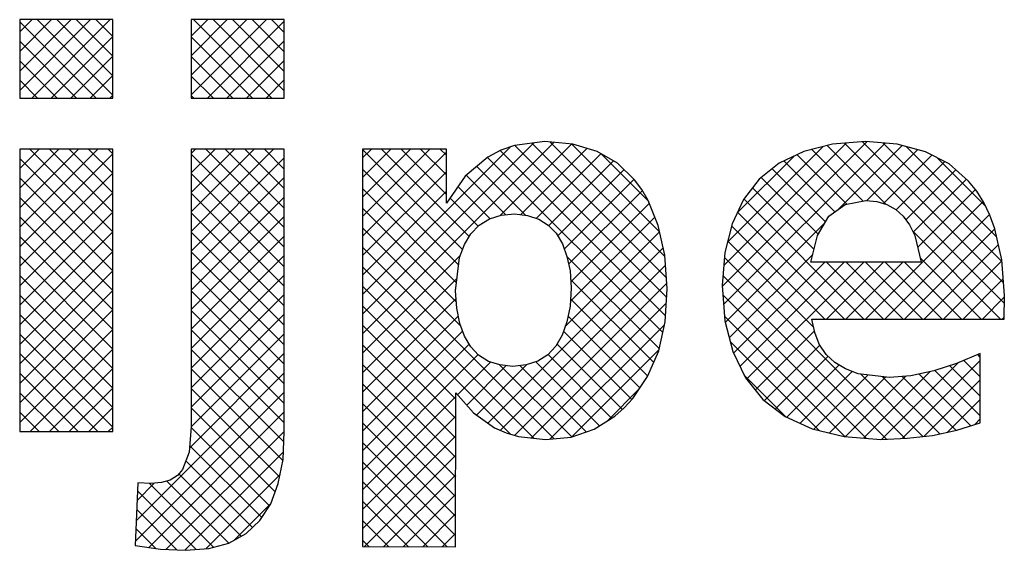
# Model space of a CAD drawing. Extents: x -39327 to 109237, y 358172 to 442272.
# Tile 69 of 96: x 94156 to 96194, y 359799 to 360897. Entities that reach past the tile are written whole.
import ezdxf

# ---------------------------------------------------------------- set-up
doc = ezdxf.new("R2010")
doc.units = 0
doc.header["$LTSCALE"] = 100
doc.layers.get('0').update_dxf_attribs({"linetype": 'CONTINUOUS'})
doc.layers.add('7', color=7, linetype='CONTINUOUS')
doc.layers.add('BL$4----', color=7, linetype='CONTINUOUS')
doc.styles.add('BURO-025', font='BUROFONT.shx', dxfattribs={"height": 250})
doc.styles.add('BURO-035', font='BUROFONT.shx', dxfattribs={"height": 350})
doc.styles.add('BURO-050', font='BUROFONT.shx', dxfattribs={"height": 500})

# ---------------------------------------------------------------- blocks, each defined once
blk = doc.blocks.new('KUIJPERSKLEUR')
at = {"color": 170}
for p, q in [((-150.81, 25.787), (-149.343, 27.254)), ((-150.81, 26.191), (-149.748, 27.254)), ((-150.81, 26.595), (-150.152, 27.254)), ((-150.81, 26.999), (-150.556, 27.254)), ((-149.229, 25.63), (-150.81, 27.212)), ((-150.563, 25.63), (-148.939, 27.254)), ((-148.885, 25.691), (-150.448, 27.254)), ((-148.885, 26.095), (-150.044, 27.254)), ((-148.885, 26.5), (-149.64, 27.254)), ((-148.885, 26.904), (-149.236, 27.254)), ((-147.261, 25.699), (-145.706, 27.254)), ((-147.261, 26.103), (-146.111, 27.254)), ((-147.261, 26.507), (-146.515, 27.254)), ((-147.261, 26.912), (-146.919, 27.254)), ((-145.592, 25.63), (-147.215, 27.254)), ((-146.926, 25.63), (-145.336, 27.22)), ((-145.336, 25.779), (-146.811, 27.254)), ((-145.336, 26.183), (-146.407, 27.254)), ((-145.336, 26.587), (-146.003, 27.254)), ((-145.336, 26.991), (-145.599, 27.254)), ((-150.159, 25.63), (-148.885, 26.904)), ((-145.996, 25.63), (-147.261, 26.896)), ((-149.633, 25.63), (-150.81, 26.808)), ((-146.522, 25.63), (-145.336, 26.816)), ((-149.755, 25.63), (-148.885, 26.5)), ((-146.4, 25.63), (-147.261, 26.492)), ((-150.037, 25.63), (-150.81, 26.404)), ((-146.118, 25.63), (-145.336, 26.412)), ((-149.351, 25.63), (-148.885, 26.096)), ((-146.804, 25.63), (-147.261, 26.088)), ((-150.441, 25.63), (-150.81, 26)), ((-145.714, 25.63), (-145.336, 26.008)), ((-148.946, 25.63), (-148.885, 25.692)), ((-147.208, 25.63), (-147.261, 25.684)), ((-143.719, 20.755), (-139.76, 24.714)), ((-143.719, 21.16), (-140.176, 24.702)), ((-140.869, 23.201), (-139.393, 24.677)), ((-137.43, 21.914), (-140.213, 24.697)), ((-137.462, 22.35), (-139.833, 24.722)), ((-137.574, 22.866), (-139.384, 24.676)), ((-136.278, 21.731), (-133.278, 24.73)), ((-136.248, 21.357), (-132.907, 24.697)), ((-136.244, 22.169), (-133.714, 24.698)), ((-130.44, 21.39), (-133.746, 24.696)), ((-130.457, 21.811), (-133.374, 24.728)), ((-130.488, 22.246), (-132.942, 24.7)), ((-150.81, 22.958), (-149.193, 24.576)), ((-150.81, 23.362), (-149.597, 24.576)), ((-150.81, 23.766), (-150.001, 24.576)), ((-150.81, 24.171), (-150.405, 24.576)), ((-150.81, 24.575), (-150.809, 24.576)), ((-150.81, 22.554), (-148.885, 24.479)), ((-148.885, 22.863), (-150.599, 24.576)), ((-148.885, 23.267), (-150.195, 24.576)), ((-148.885, 23.671), (-149.79, 24.576)), ((-148.885, 24.075), (-149.386, 24.576)), ((-148.885, 24.479), (-148.982, 24.576)), ((-147.261, 22.87), (-145.556, 24.576)), ((-147.261, 23.275), (-145.96, 24.576)), ((-147.261, 23.679), (-146.364, 24.576)), ((-147.261, 24.083), (-146.768, 24.576)), ((-147.261, 24.487), (-147.172, 24.576)), ((-145.336, 22.546), (-147.261, 24.471)), ((-145.336, 22.95), (-146.962, 24.576)), ((-145.336, 23.354), (-146.558, 24.576)), ((-145.336, 23.758), (-146.153, 24.576)), ((-145.336, 24.162), (-145.749, 24.576)), ((-145.336, 24.566), (-145.345, 24.576)), ((-143.719, 21.564), (-140.666, 24.616)), ((-143.719, 23.18), (-142.323, 24.576)), ((-143.719, 23.584), (-142.727, 24.576)), ((-143.719, 23.988), (-143.131, 24.576)), ((-143.719, 24.392), (-143.535, 24.576)), ((-141.648, 22.495), (-143.719, 24.566)), ((-143.719, 22.776), (-141.983, 24.511)), ((-141.513, 22.764), (-143.325, 24.576)), ((-141.983, 23.638), (-142.92, 24.576)), ((-141.983, 24.043), (-142.516, 24.576)), ((-141.983, 24.447), (-142.112, 24.576)), ((-137.45, 21.126), (-140.868, 24.544)), ((-137.424, 21.504), (-140.569, 24.649)), ((-140.448, 23.218), (-139.078, 24.588)), ((-140.123, 23.139), (-138.785, 24.477)), ((-137.797, 23.493), (-138.775, 24.472)), ((-136.166, 22.65), (-134.192, 24.624)), ((-133.699, 23.436), (-134.722, 24.46)), ((-133.358, 23.499), (-134.424, 24.565)), ((-132.891, 23.436), (-134.101, 24.647)), ((-133.87, 23.33), (-132.553, 24.648)), ((-133.289, 23.507), (-132.234, 24.562)), ((-132.941, 23.451), (-131.94, 24.452)), ((-130.597, 22.76), (-132.461, 24.623)), ((-148.885, 22.458), (-150.81, 24.384)), ((-147.261, 22.466), (-145.336, 24.392)), ((-137.506, 20.778), (-141.13, 24.402)), ((-139.864, 22.993), (-138.527, 24.33)), ((-135.964, 23.256), (-134.796, 24.424)), ((-133.943, 23.277), (-134.995, 24.329)), ((-132.673, 23.315), (-131.672, 24.316)), ((-130.828, 23.395), (-131.829, 24.396)), ((-150.81, 22.15), (-148.885, 24.075)), ((-145.336, 22.142), (-147.261, 24.067)), ((-141.728, 22.171), (-143.719, 24.162)), ((-143.719, 22.372), (-141.983, 24.107)), ((-140.337, 23.204), (-141.35, 24.218)), ((-139.676, 22.777), (-138.304, 24.15)), ((-134.137, 23.067), (-135.239, 24.168)), ((-132.475, 23.109), (-131.439, 24.145)), ((-148.885, 22.054), (-150.81, 23.979)), ((-147.261, 22.062), (-145.336, 23.988)), ((-140.753, 23.217), (-141.571, 24.034)), ((-139.541, 22.508), (-138.098, 23.951)), ((-134.287, 22.813), (-135.466, 23.991)), ((-132.325, 22.855), (-131.224, 23.955)), ((-150.81, 21.746), (-148.885, 23.671)), ((-145.336, 21.738), (-147.261, 23.663)), ((-141.772, 21.811), (-143.719, 23.757)), ((-143.719, 21.968), (-141.983, 23.703)), ((-141.075, 23.134), (-141.743, 23.802)), ((-139.453, 22.193), (-137.926, 23.72)), ((-134.375, 22.496), (-135.652, 23.773)), ((-132.233, 22.542), (-131.036, 23.739)), ((-148.885, 21.65), (-150.81, 23.575)), ((-147.261, 21.658), (-145.336, 23.583)), ((-141.322, 22.978), (-141.908, 23.564)), ((-139.41, 21.831), (-137.783, 23.458)), ((-133.342, 21.059), (-135.827, 23.544)), ((-133.312, 21.059), (-130.878, 23.493)), ((-150.81, 21.342), (-148.885, 23.267)), ((-145.336, 21.334), (-147.261, 23.259)), ((-141.777, 21.411), (-143.719, 23.353)), ((-133.746, 21.059), (-135.958, 23.271)), ((-148.885, 21.246), (-150.81, 23.171)), ((-147.261, 21.254), (-145.336, 23.179)), ((-139.418, 21.419), (-137.67, 23.167)), ((-136.212, 20.988), (-134.144, 23.057)), ((-132.908, 21.059), (-130.746, 23.221)), ((-150.81, 20.938), (-148.885, 22.863)), ((-145.336, 20.929), (-147.261, 22.855)), ((-141.683, 20.913), (-143.719, 22.949)), ((-139.519, 20.914), (-137.573, 22.86)), ((-134.151, 21.059), (-136.08, 22.989)), ((-132.504, 21.059), (-130.635, 22.928)), ((-130.514, 21.059), (-132.341, 22.886)), ((-148.885, 20.842), (-150.81, 22.767)), ((-147.261, 20.85), (-145.336, 22.775)), ((-134.384, 20.889), (-136.162, 22.667)), ((-150.81, 20.534), (-148.885, 22.459)), ((-145.336, 20.525), (-147.261, 22.451)), ((-139.755, 18.582), (-143.719, 22.545)), ((-141.125, 18.904), (-137.498, 22.531)), ((-132.1, 21.059), (-130.561, 22.598)), ((-148.885, 20.438), (-150.81, 22.363)), ((-147.261, 20.446), (-145.336, 22.371)), ((-143.719, 20.351), (-141.69, 22.38)), ((-137.579, 20.446), (-139.488, 22.356)), ((-132.488, 18.589), (-136.23, 22.33)), ((-136.129, 20.667), (-134.4, 22.396)), ((-136.041, 20.351), (-134.154, 22.238)), ((-135.909, 20.079), (-133.75, 22.238)), ((-135.771, 19.812), (-133.346, 22.238)), ((-134.12, 21.059), (-132.941, 22.238)), ((-132.938, 21.059), (-134.117, 22.238)), ((-133.716, 21.059), (-132.537, 22.238)), ((-132.534, 21.059), (-133.713, 22.238)), ((-132.13, 21.059), (-133.309, 22.238)), ((-131.726, 21.059), (-132.905, 22.238)), ((-131.322, 21.059), (-132.501, 22.238)), ((-130.918, 21.059), (-132.18, 22.322)), ((-131.696, 21.059), (-130.489, 22.266)), ((-150.81, 20.129), (-148.885, 22.055)), ((-145.336, 20.121), (-147.261, 22.047)), ((-140.17, 18.592), (-143.719, 22.141)), ((-140.869, 18.755), (-137.449, 22.176)), ((-148.885, 20.034), (-150.81, 21.959)), ((-147.261, 20.042), (-145.336, 21.967)), ((-143.719, 19.947), (-141.761, 21.905)), ((-140.569, 18.652), (-137.421, 21.799)), ((-137.693, 20.157), (-139.413, 21.876)), ((-132.874, 18.57), (-136.262, 21.958)), ((-131.291, 21.059), (-130.463, 21.888)), ((-150.81, 19.725), (-148.885, 21.65)), ((-145.336, 19.717), (-147.261, 21.642)), ((-140.659, 18.678), (-143.719, 21.737)), ((-148.885, 19.63), (-150.81, 21.555)), ((-147.261, 19.638), (-145.336, 21.563)), ((-143.719, 19.543), (-141.782, 21.48)), ((-137.815, 19.875), (-139.415, 21.475)), ((-133.298, 18.591), (-136.264, 21.556)), ((-130.887, 21.059), (-130.439, 21.508)), ((-150.81, 19.321), (-148.885, 21.246)), ((-145.336, 19.313), (-147.261, 21.238)), ((-141.787, 19.401), (-143.719, 21.333)), ((-140.219, 18.598), (-137.432, 21.384)), ((-148.885, 19.226), (-150.81, 21.151)), ((-147.261, 19.233), (-145.336, 21.159)), ((-143.719, 19.139), (-141.734, 21.123)), ((-137.978, 19.633), (-139.464, 21.12)), ((-133.741, 18.629), (-136.228, 21.117)), ((-130.483, 21.059), (-130.444, 21.098)), ((-150.81, 18.917), (-148.885, 20.842)), ((-145.336, 18.909), (-147.261, 20.834)), ((-141.788, 18.998), (-143.719, 20.929)), ((-143.719, 18.735), (-141.646, 20.808)), ((-139.839, 18.574), (-137.471, 20.941)), ((-138.144, 19.395), (-139.557, 20.808)), ((-135.591, 19.589), (-134.368, 20.812)), ((-148.885, 18.821), (-150.81, 20.747)), ((-147.262, 18.829), (-145.336, 20.755)), ((-134.269, 18.753), (-136.111, 20.595)), ((-150.595, 18.728), (-148.885, 20.438)), ((-145.345, 18.514), (-147.261, 20.43)), ((-143.719, 18.331), (-141.511, 20.538)), ((-141.789, 18.595), (-143.719, 20.525)), ((-138.34, 19.187), (-139.693, 20.54)), ((-139.386, 18.623), (-137.583, 20.425)), ((-135.403, 19.372), (-134.257, 20.518)), ((-149.196, 18.728), (-150.81, 20.342)), ((-147.3, 18.387), (-145.336, 20.351)), ((-143.719, 17.927), (-141.324, 20.322)), ((-141.75, 19.491), (-141.072, 20.169)), ((-138.813, 18.851), (-140.135, 20.174)), ((-138.565, 19.008), (-139.879, 20.322)), ((-135.174, 19.198), (-134.084, 20.287)), ((-132.553, 18.586), (-130.936, 20.202)), ((-130.936, 19.865), (-131.273, 20.202)), ((-130.936, 20.269), (-130.989, 20.323)), ((-150.191, 18.728), (-148.885, 20.034)), ((-145.366, 18.131), (-147.261, 20.026)), ((-141.79, 18.191), (-143.719, 20.12)), ((-141.561, 19.276), (-140.743, 20.094)), ((-141.361, 19.072), (-140.318, 20.115)), ((-139.39, 18.621), (-140.88, 20.111)), ((-139.089, 18.724), (-140.46, 20.095)), ((-134.939, 19.028), (-133.862, 20.105)), ((-134.662, 18.901), (-133.589, 19.974)), ((-133.351, 18.595), (-131.979, 19.967)), ((-132.977, 18.565), (-131.391, 20.151)), ((-130.936, 19.057), (-131.873, 19.994)), ((-130.936, 19.461), (-131.566, 20.092)), ((-149.6, 18.728), (-150.81, 19.938)), ((-148.399, 16.883), (-145.336, 19.946)), ((-134.956, 19.036), (-135.826, 19.906)), ((-134.38, 18.779), (-133.258, 19.901)), ((-134.053, 18.701), (-132.897, 19.858)), ((-133.723, 18.627), (-132.478, 19.873)), ((-132.123, 18.627), (-133.416, 19.921)), ((-131.774, 18.683), (-132.956, 19.865)), ((-131.443, 18.756), (-132.554, 19.867)), ((-131.133, 18.85), (-132.201, 19.918)), ((-132.105, 18.629), (-130.936, 19.798)), ((-149.787, 18.728), (-148.885, 19.63)), ((-145.433, 17.794), (-147.261, 19.622)), ((-141.79, 17.788), (-143.719, 19.716)), ((-138.651, 18.954), (-137.993, 19.611)), ((-150.004, 18.728), (-150.81, 19.534)), ((-148.416, 16.462), (-145.336, 19.542)), ((-143.719, 17.523), (-141.787, 19.454)), ((-131.612, 18.719), (-130.936, 19.394)), ((-149.383, 18.728), (-148.885, 19.226)), ((-145.525, 17.482), (-147.261, 19.218)), ((-141.791, 17.385), (-143.719, 19.312)), ((-150.408, 18.728), (-150.81, 19.13)), ((-148.142, 16.332), (-145.336, 19.138)), ((-143.719, 17.118), (-141.788, 19.049)), ((-131.05, 18.876), (-130.936, 18.99)), ((-148.979, 18.728), (-148.885, 18.822)), ((-145.643, 17.195), (-147.263, 18.815)), ((-141.792, 16.981), (-143.719, 18.908)), ((-147.777, 16.293), (-145.336, 18.734)), ((-143.719, 16.714), (-141.789, 18.644)), ((-145.801, 16.949), (-147.295, 18.443)), ((-141.793, 16.578), (-143.719, 18.504)), ((-147.393, 16.273), (-145.355, 18.311)), ((-143.678, 16.351), (-141.789, 18.239)), ((-145.997, 16.742), (-147.376, 18.121)), ((-141.964, 16.345), (-143.719, 18.1)), ((-146.225, 16.565), (-147.516, 17.857)), ((-146.955, 16.307), (-145.424, 17.838)), ((-143.275, 16.35), (-141.79, 17.834)), ((-148.382, 17.304), (-148.026, 17.661)), ((-146.804, 16.336), (-148.123, 17.655)), ((-146.486, 16.422), (-147.769, 17.706)), ((-142.369, 16.346), (-143.719, 17.696)), ((-147.162, 16.29), (-148.374, 17.502)), ((-142.872, 16.348), (-141.791, 17.43)), ((-147.558, 16.281), (-148.39, 17.114)), ((-146.376, 16.482), (-145.614, 17.243)), ((-142.775, 16.348), (-143.719, 17.292)), ((-142.47, 16.347), (-141.792, 17.025)), ((-147.992, 16.312), (-148.406, 16.725)), ((-143.18, 16.349), (-143.719, 16.888)), ((-142.067, 16.345), (-141.793, 16.62)), ((-143.586, 16.351), (-143.719, 16.483))]:
    blk.add_line(p, q, dxfattribs=at)
at = {"layer": '7', "color": 170, "linetype": 'CONTINUOUS'}
for p, q in [((-148.885, 27.254), (-150.81, 27.254)), ((-150.81, 27.254), (-150.81, 25.63)), ((-148.885, 25.63), (-148.885, 27.254)), ((-145.336, 27.254), (-147.261, 27.254)), ((-147.261, 27.254), (-147.261, 25.63)), ((-145.336, 25.63), (-145.336, 27.254)), ((-150.81, 25.63), (-148.885, 25.63)), ((-147.261, 25.63), (-145.336, 25.63)), ((-139.947, 24.733), (-140.575, 24.648)), ((-139.364, 24.674), (-139.947, 24.733)), ((-138.866, 24.523), (-139.364, 24.674)), ((-133.994, 24.674), (-134.59, 24.523)), ((-133.313, 24.733), (-133.994, 24.674)), ((-132.652, 24.674), (-133.313, 24.733)), ((-132.069, 24.517), (-132.652, 24.674)), ((-150.81, 24.576), (-150.81, 18.728)), ((-148.885, 24.576), (-150.81, 24.576)), ((-148.885, 18.728), (-148.885, 24.576)), ((-147.261, 24.576), (-147.261, 18.833)), ((-145.336, 24.576), (-147.261, 24.576)), ((-145.336, 18.722), (-145.336, 24.576)), ((-143.719, 24.576), (-143.719, 16.351)), ((-141.983, 24.576), (-143.719, 24.576)), ((-141.983, 23.456), (-141.983, 24.576)), ((-140.857, 24.55), (-141.125, 24.406)), ((-140.575, 24.648), (-140.857, 24.55)), ((-138.441, 24.281), (-138.866, 24.523)), ((-134.59, 24.523), (-135.094, 24.281)), ((-131.578, 24.268), (-132.069, 24.517)), ((-141.125, 24.406), (-141.597, 24.013)), ((-138.087, 23.941), (-138.441, 24.281)), ((-135.094, 24.281), (-135.513, 23.954)), ((-131.178, 23.915), (-131.578, 24.268)), ((-141.597, 24.013), (-141.983, 23.456)), ((-137.936, 23.738), (-138.087, 23.941)), ((-135.513, 23.954), (-135.834, 23.535)), ((-131.008, 23.705), (-131.178, 23.915)), ((-137.805, 23.515), (-137.936, 23.738)), ((-130.864, 23.469), (-131.008, 23.705)), ((-137.602, 22.991), (-137.805, 23.515)), ((-135.834, 23.535), (-136.07, 23.031)), ((-134.066, 23.188), (-133.732, 23.43)), ((-133.732, 23.43), (-133.306, 23.509)), ((-133.306, 23.509), (-133.077, 23.489)), ((-133.077, 23.489), (-132.868, 23.43)), ((-132.868, 23.43), (-132.684, 23.325)), ((-130.739, 23.207), (-130.864, 23.469)), ((-140.85, 23.207), (-140.575, 23.233)), ((-140.575, 23.233), (-140.307, 23.201)), ((-132.684, 23.325), (-132.534, 23.188)), ((-141.302, 22.998), (-141.093, 23.129)), ((-141.093, 23.129), (-140.85, 23.207)), ((-140.307, 23.201), (-140.071, 23.122)), ((-140.071, 23.122), (-139.875, 23.004)), ((-136.07, 23.031), (-136.221, 22.434)), ((-134.302, 22.788), (-134.066, 23.188)), ((-132.534, 23.188), (-132.403, 23.011)), ((-130.635, 22.926), (-130.739, 23.207)), ((-141.61, 22.598), (-141.479, 22.821)), ((-141.479, 22.821), (-141.302, 22.998)), ((-139.875, 23.004), (-139.711, 22.834)), ((-139.711, 22.834), (-139.58, 22.618)), ((-137.465, 22.382), (-137.602, 22.991)), ((-132.403, 23.011), (-132.292, 22.788)), ((-130.491, 22.284), (-130.635, 22.926)), ((-139.58, 22.618), (-139.488, 22.356)), ((-134.439, 22.238), (-134.302, 22.788)), ((-132.292, 22.788), (-132.16, 22.238)), ((-141.708, 22.33), (-141.61, 22.598)), ((-136.221, 22.434), (-136.279, 21.754)), ((-141.793, 21.642), (-141.708, 22.33)), ((-139.488, 22.356), (-139.423, 22.055)), ((-137.412, 21.681), (-137.465, 22.382)), ((-132.16, 22.238), (-134.439, 22.238)), ((-130.438, 21.544), (-130.491, 22.284)), ((-139.423, 22.055), (-139.403, 21.701)), ((-141.767, 21.282), (-141.793, 21.642)), ((-139.403, 21.701), (-139.423, 21.328)), ((-137.458, 21.001), (-137.412, 21.681)), ((-136.279, 21.754), (-136.221, 21.02)), ((-130.445, 21.059), (-130.438, 21.544)), ((-141.702, 20.968), (-141.767, 21.282)), ((-139.423, 21.328), (-139.488, 21.001)), ((-139.488, 21.001), (-139.586, 20.725)), ((-137.589, 20.398), (-137.458, 21.001)), ((-136.221, 21.02), (-136.057, 20.385)), ((-134.42, 21.059), (-130.445, 21.059)), ((-134.361, 20.778), (-134.42, 21.059)), ((-141.61, 20.706), (-141.702, 20.968)), ((-141.479, 20.483), (-141.61, 20.706)), ((-139.586, 20.725), (-139.718, 20.496)), ((-134.269, 20.536), (-134.361, 20.778)), ((-141.315, 20.313), (-141.479, 20.483)), ((-139.718, 20.496), (-139.881, 20.319)), ((-137.818, 19.868), (-137.589, 20.398)), ((-136.057, 20.385), (-135.795, 19.841)), ((-134.125, 20.326), (-134.269, 20.536)), ((-141.112, 20.182), (-141.315, 20.313)), ((-140.877, 20.11), (-141.112, 20.182)), ((-140.091, 20.188), (-140.333, 20.11)), ((-139.881, 20.319), (-140.091, 20.188)), ((-133.948, 20.156), (-134.125, 20.326)), ((-130.936, 20.346), (-131.427, 20.136)), ((-130.936, 18.911), (-130.936, 20.346)), ((-140.608, 20.077), (-140.877, 20.11)), ((-140.333, 20.11), (-140.608, 20.077)), ((-133.725, 20.025), (-133.948, 20.156)), ((-133.464, 19.926), (-133.725, 20.025)), ((-131.899, 19.985), (-132.37, 19.881)), ((-131.427, 20.136), (-131.899, 19.985)), ((-138.126, 19.416), (-137.818, 19.868)), ((-135.795, 19.841), (-135.435, 19.396)), ((-132.815, 19.848), (-133.464, 19.926)), ((-132.37, 19.881), (-132.815, 19.848)), ((-141.793, 16.344), (-141.787, 19.534)), ((-141.787, 19.534), (-141.42, 19.115)), ((-138.303, 19.219), (-138.126, 19.416)), ((-135.435, 19.396), (-134.97, 19.042)), ((-138.499, 19.049), (-138.303, 19.219)), ((-141.42, 19.115), (-140.988, 18.807)), ((-138.925, 18.781), (-138.499, 19.049)), ((-134.97, 19.042), (-134.413, 18.787)), ((-147.261, 18.833), (-147.307, 18.303)), ((-140.988, 18.807), (-140.746, 18.702)), ((-139.403, 18.617), (-138.925, 18.781)), ((-134.413, 18.787), (-133.752, 18.63)), ((-131.925, 18.649), (-131.42, 18.761)), ((-131.42, 18.761), (-130.936, 18.911)), ((-150.81, 18.728), (-148.885, 18.728)), ((-145.362, 18.152), (-145.336, 18.722)), ((-140.746, 18.702), (-140.49, 18.63)), ((-140.49, 18.63), (-139.934, 18.564)), ((-139.934, 18.564), (-139.403, 18.617)), ((-133.752, 18.63), (-132.992, 18.564)), ((-132.992, 18.564), (-132.448, 18.591)), ((-132.448, 18.591), (-131.925, 18.649)), ((-147.307, 18.303), (-147.444, 17.942)), ((-145.46, 17.654), (-145.362, 18.152)), ((-147.444, 17.942), (-147.549, 17.818)), ((-147.7, 17.726), (-147.877, 17.674)), ((-147.549, 17.818), (-147.7, 17.726)), ((-148.368, 17.667), (-148.42, 16.371)), ((-148.099, 17.654), (-148.368, 17.667)), ((-147.877, 17.674), (-148.099, 17.654)), ((-145.617, 17.235), (-145.46, 17.654)), ((-145.84, 16.888), (-145.617, 17.235)), ((-146.128, 16.619), (-145.84, 16.888)), ((-146.482, 16.423), (-146.128, 16.619)), ((-148.42, 16.371), (-147.896, 16.299)), ((-147.896, 16.299), (-147.379, 16.272)), ((-147.379, 16.272), (-146.894, 16.312)), ((-146.894, 16.312), (-146.482, 16.423)), ((-143.719, 16.351), (-141.793, 16.344))]:
    blk.add_line(p, q, dxfattribs=at)
at = {"color": 150, "style": 'BURO-025'}
for tag, p in [('TKSCHAAL', (-167, 67)), ('TKBLADNR', (-124, 67)), ('TKDATCREAT', (-81, 67)), ('TKDATA', (-30, 67)), ('TKINIT', (-30, 58)), ('PRPRLEID', (-30, 49)), ('PRGRLEID', (-30, 40))]:
    blk.add_attdef(tag, p, '', height=2.5, dxfattribs=at)
at = {"color": 3, "style": 'BURO-035'}
for tag, p in [('PROMSCHR', (-177, 55)), ('TK1OMSCHR', (-177, 42))]:
    blk.add_attdef(tag, p, '', height=3.5, dxfattribs=at)
at = {"color": 1, "style": 'BURO-025'}
blk.add_attdef('TKFILE', (-4, 40), '', height=2.5, rotation=90, dxfattribs=at)
blk.add_attdef('PRNAAM', (-30, 31.5), '', height=2.5, dxfattribs=at)
at = {"color": 4, "style": 'BURO-050'}
blk.add_attdef('TKTEKNR', (-48, 19), '', height=5, dxfattribs=at)

msp = doc.modelspace()

# ---------------------------------------------------------------- block references
at = {"layer": 'BL$4----', "xscale": 100, "yscale": 100, "zscale": 100}
msp.add_blockref('KUIJPERSKLEUR', (109237.4, 358171.9), dxfattribs=at)

doc.saveas('drawing.dxf')
